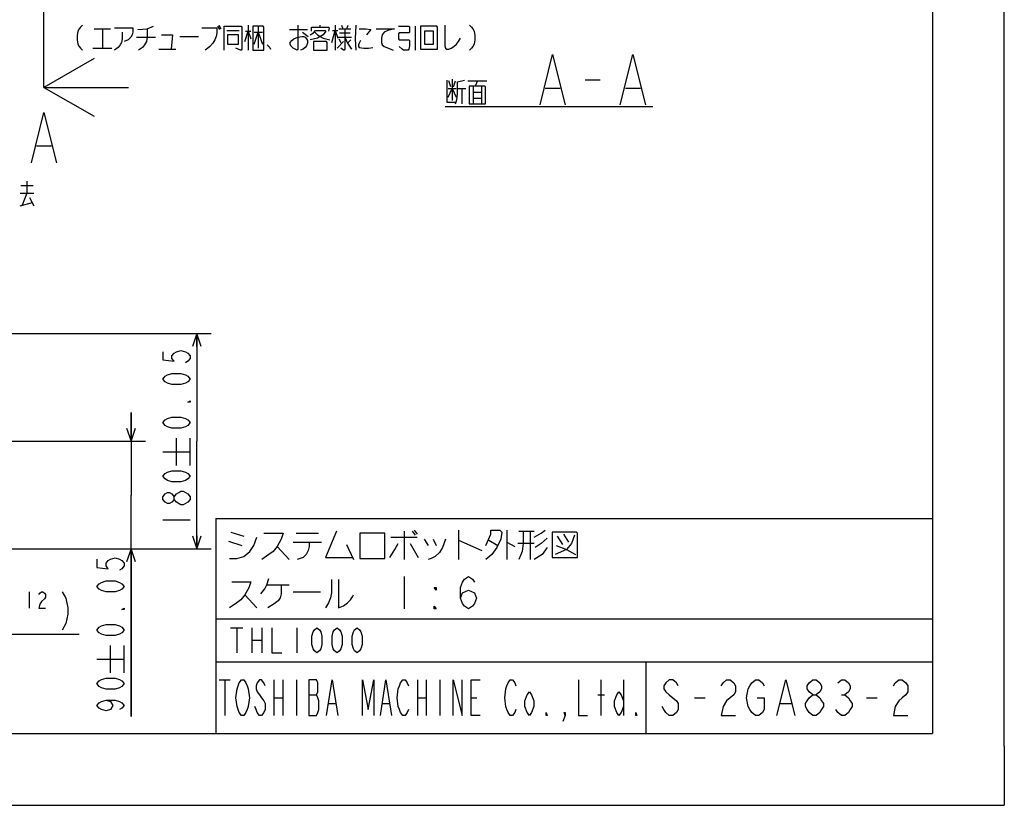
# Model space of a CAD drawing. Extents: x 0 to 594, y 0 to 420.
# Tile 26 of 57: x 457 to 594, y 0 to 110. Entities that reach past the tile are written whole.
import ezdxf

# ---------------------------------------------------------------- set-up
doc = ezdxf.new("R2010")
doc.units = 0
doc.header["$LTSCALE"] = 32.67
for name, pattern in [('DOT', [0.2, 0.1, -0.1]), ('HIDDEN', [0.2, 0.1, -0.1]), ('PHANTOM', [0.8, 0.45, -0.05, 0.1, -0.05, 0.1, -0.05])]:
    doc.linetypes.add(name, pattern=pattern)
doc.layers.get('0').update_dxf_attribs({"linetype": 'CONTINUOUS'})
for name, color, linetype in [('DEFAULT_2', 8, 'HIDDEN'), ('DEFAULT_3', 7, 'PHANTOM'), ('DRA_ITEM', 7, 'CONTINUOUS'), ('PARAM_DIM', 7, 'CONTINUOUS')]:
    doc.layers.add(name, color=color, linetype=linetype)
doc.styles.get("Standard").update_dxf_attribs({"font": 'txt', "width": 0.8})
doc.dimstyles.new('DIMSTYLE_12', dxfattribs={"dimtxt": 3.8, "dimasz": 1.8, "dimexe": 0.18, "dimexo": 0.0625, "dimgap": 0.09, "dimtad": 1, "dimdec": 3, "dimlfac": 6, "dimtxsty": 'STANDARD', "dimblk": 'OPEN', "dimblk1": 'OPEN', "dimblk2": 'OPEN', "dimcen": 0.09, "dimazin": 3, "dimtol": 1, "dimtp": 0.05, "dimtm": 0.05, "dimtfac": 1, "dimtdec": 3, "dimtofl": 0, "dimtmove": 0, "dimatfit": 3, "dimtolj": 1})

# ---------------------------------------------------------------- blocks, each defined once
blk = doc.blocks.new('_OPEN')
at = {"color": 0, "linetype": 'BYBLOCK'}
for p, q in [((0, 0), (-1, 0.342)), ((-1, -0.342), (0, 0)), ((-1, 0), (0, 0))]:
    blk.add_line(p, q, dxfattribs=at)
blk = doc.blocks.new('*D53')
at = {"layer": 'PARAM_DIM', "color": 2, "linetype": 'CONTINUOUS'}
for p, q in [((472.18, 50.75), (472.18, 54.75)), ((472.18, 54.75), (472.18, 43.25)), ((420.7, 50.75), (474.18, 50.75)), ((472.18, 12.4), (472.18, 43.25)), ((420.7, 35.75), (474.18, 35.75)), ((472.18, 35.75), (472.18, 12.4))]:
    blk.add_line(p, q, dxfattribs=at)
at = {"layer": 'PARAM_DIM', "color": 2, "linetype": 'CONTINUOUS', "xscale": 1.8, "yscale": 1.8, "zscale": 1.8}
for p, rotation in [((472.18, 50.75), 270), ((472.18, 35.75), 90)]:
    blk.add_blockref('_OPEN', p, dxfattribs=dict(at, rotation=rotation))
blk = doc.blocks.new('*D55')
at = {"layer": 'PARAM_DIM', "color": 2, "linetype": 'CONTINUOUS'}
for p, q in [((420.7, 65.75), (483.36, 65.75)), ((481.36, 65.75), (481.36, 50.75)), ((481.36, 35.75), (481.36, 50.75)), ((420.7, 35.75), (483.36, 35.75))]:
    blk.add_line(p, q, dxfattribs=at)
at = {"layer": 'PARAM_DIM', "color": 2, "linetype": 'CONTINUOUS', "xscale": 1.8, "yscale": 1.8, "zscale": 1.8}
for p, rotation in [((481.36, 65.75), 90), ((481.36, 35.75), 270)]:
    blk.add_blockref('_OPEN', p, dxfattribs=dict(at, rotation=rotation))

msp = doc.modelspace()

# ---------------------------------------------------------------- linework, layer by layer
at = {"color": 7, "linetype": 'CONTINUOUS'}
for p, q in [((584, 410), (584, 10)), ((594, 8.24228), (594, 409.35318)), ((460.03493, 100.08003), (468.81774, 100.08003)), ((458.98493, 91.91337), (461.08492, 91.91337)), ((484, 40), (584, 40)), ((484, 40), (484, 10)), ((484, 20), (584, 20)), ((544, 20), (544, 10)), ((10, 10), (584, 10)), ((12.37736, 0), (584.30102, 0))]:
    msp.add_line(p, q, dxfattribs=at)
at = {"color": 5, "linetype": 'CONTINUOUS'}
msp.add_line((468.81774, 100.08003), (471.81774, 100.08003), dxfattribs=at)
at = {"color": 2, "linetype": 'CONTINUOUS'}
for p, q in [((486.08248, 38.0625), (487.91064, 37.5)), ((495.22314, 37.92187), (498.31687, 37.92187)), ((508.44188, 37.35938), (512.09812, 37.35938)), ((510.27, 38.20313), (510.27, 34.26563)), ((511.39499, 38.20313), (511.81689, 37.64063)), ((511.67626, 38.34375), (512.09812, 37.78125)), ((517.86377, 38.34375), (517.86377, 34.26563)), ((524.61374, 38.34375), (524.61374, 34.26563)), ((526.30126, 38.20313), (528.41064, 38.20313)), ((527.84811, 38.20313), (527.84811, 34.26563)), ((531.64501, 37.5), (532.34814, 36.375)), ((532.48873, 37.78125), (533.19186, 36.65625)), ((485.80125, 36.79687), (487.62937, 36.23437)), ((492.55126, 36.09375), (494.23874, 34.26563)), ((494.80124, 36.65625), (498.73874, 36.65625)), ((502.25437, 36.375), (503.23877, 34.26563)), ((513.08251, 37.07812), (513.645, 36.23437)), ((514.34813, 37.07812), (514.76999, 36.23437)), ((517.86377, 36.9375), (521.09814, 35.53125)), ((522.08249, 36.9375), (523.34812, 36.23437)), ((524.61374, 36.65625), (525.73876, 36.09375)), ((528.41064, 36.51563), (526.16062, 36.51563)), ((510.27, 31.875), (510.27, 27.375)), ((491.14501, 30.75), (494.23874, 30.75)), ((488.05123, 29.34375), (489.73875, 27.51562)), ((494.80124, 29.76563), (498.59814, 29.76563)), ((486.045, 24.75), (487.79498, 24.75)), ((486.92001, 24.75), (486.92001, 21.25)), ((489.02, 24.75), (489.02, 21.25)), ((490.42002, 24.75), (490.42002, 21.25)), ((495.32001, 24.75), (495.32001, 21.25)), ((489.02, 23), (490.42002, 23)), ((484.46874, 17.5), (486.03126, 17.5)), ((485.25, 17.5), (485.25, 12.5)), ((492.12501, 17.5), (492.12501, 12.5)), ((493.37501, 17.5), (493.37501, 12.5)), ((495.25, 17.5), (495.25, 12.5)), ((512.12502, 17.5), (512.12502, 12.5)), ((513.37501, 17.5), (513.37501, 12.5)), ((515.25001, 17.5), (515.25001, 12.5)), ((537.75001, 12.5), (537.75001, 17.5)), ((540.875, 17.5), (540.875, 12.5)), ((496.96874, 15.41667), (498.06251, 15.41667)), ((537.28127, 15.41667), (538.21874, 15.41667)), ((571.27, 15.41667), (571.76999, 15.41667)), ((492.12501, 15), (493.37501, 15)), ((499.78125, 14.16667), (500.71876, 14.16667)), ((507.28126, 14.16667), (508.21874, 14.16667)), ((512.12502, 15), (513.37501, 15)), ((519.62499, 15), (520.40625, 15)), ((550.77, 15), (552.27001, 15)), ((562.77001, 14.16667), (564.27002, 14.16667)), ((574.77001, 15), (576.26998, 15))]:
    msp.add_line(p, q, dxfattribs=at)
at = {"color": 4, "linetype": 'CONTINUOUS'}
for p, q in [((484, 26), (584, 26)), ((594, 8.24228), (594, 0)), ((584.30102, 0), (594, 0))]:
    msp.add_line(p, q, dxfattribs=at)
at = {"color": 7, "linetype": 'CONTINUOUS'}
for points in [[(467.03493, 104.08003), (460.03493, 100.08003), (467.03493, 96.08003)], [(458.28492, 89.58003), (460.03495, 96.58003), (461.78493, 89.58003)]]:
    msp.add_lwpolyline(points, dxfattribs=at)
at = {"color": 2, "linetype": 'CONTINUOUS'}
for points in [[(485.94189, 34.40625), (486.92624, 34.40625), (487.91064, 34.6875), (488.75436, 35.39062), (489.31689, 36.23437), (489.73875, 37.35938)], [(490.72311, 37.92187), (493.39498, 37.92187), (493.11376, 37.07812), (492.55126, 36.09375), (491.98877, 35.39062), (491.42624, 34.96875), (490.44188, 34.26563)], [(500.84812, 38.20313), (499.30127, 34.54687), (503.09813, 34.54687)], [(504.08249, 37.92187), (504.08249, 34.40625), (507.59812, 34.40625), (507.59812, 37.92187), (504.08249, 37.92187)], [(521.66063, 36.23437), (522.36376, 37.78125), (522.36376, 38.34375), (523.62938, 38.34375), (523.91061, 38.0625), (523.77001, 37.07812), (523.20748, 35.95312), (522.50439, 34.96875), (521.66063, 34.26563)], [(526.86375, 38.20313), (526.86375, 36.51563), (526.72312, 35.39062), (526.30126, 34.26563)], [(528.41064, 37.35938), (529.395, 37.92187), (529.95749, 38.34375)], [(530.23876, 37.21875), (529.395, 36.51563), (528.55124, 35.95312)], [(530.94188, 38.0625), (530.94188, 34.54687), (534.45748, 34.54687), (534.45748, 37.92187), (534.31689, 38.0625), (530.94188, 38.0625)], [(534.03562, 37.64063), (533.61376, 36.51563), (532.91063, 35.67188), (531.36374, 34.96875)], [(497.05125, 36.65625), (497.05125, 36.09375), (496.91062, 35.53125), (496.62939, 34.96875), (496.20749, 34.54687), (495.36373, 34.26563)], [(508.30125, 34.54687), (509.00438, 35.67188), (509.42624, 36.51563)], [(511.11376, 36.51563), (511.67626, 35.53125), (512.23875, 34.54687)], [(516.03561, 37.07812), (515.61375, 35.95312), (515.19189, 35.25), (514.62936, 34.6875), (514.06687, 34.40625), (513.645, 34.26563)], [(530.23876, 35.95312), (529.53563, 34.96875), (528.41064, 34.26563)], [(531.50438, 36.23437), (532.91063, 35.67188), (534.17625, 34.96875)], [(490.30125, 29.48437), (490.86374, 30.1875), (491.14501, 30.75), (491.42624, 31.59375)], [(518.145, 28.875), (518.42626, 29.625), (519.26999, 30), (520.11375, 29.625), (520.39501, 28.875), (520.11375, 28.125), (519.83252, 27.75), (519.26999, 27.375), (518.70749, 27.75), (518.42626, 28.125), (518.145, 28.875), (518.145, 30.375), (518.42626, 31.125), (518.70749, 31.5), (519.26999, 31.875), (519.83252, 31.5), (520.11375, 31.125)], [(486.22312, 31.17188), (488.89499, 31.17188), (488.61376, 30.32812), (488.05123, 29.34375), (487.48874, 28.64063), (486.92624, 28.21875), (485.94189, 27.51562)], [(493.11376, 30.75), (493.11376, 29.48437), (492.97312, 28.92187), (492.69186, 28.5), (492.12936, 28.07812), (491.28564, 27.51562)], [(500.14499, 31.45313), (500.14499, 29.625), (500.00436, 28.92187), (499.72313, 28.21875), (499.30127, 27.51562)], [(501.12938, 31.45313), (501.12938, 27.51562), (501.83251, 27.79688), (502.39501, 28.21875), (502.81687, 28.64063), (503.09813, 29.0625), (503.23877, 29.34375)], [(514.76999, 30.375), (514.76999, 30), (514.48876, 30.375), (514.76999, 30.375)], [(514.76999, 27.375), (514.48876, 27.375), (514.48876, 27.75), (514.76999, 27.375)], [(491.82, 24.75), (491.82, 21.25), (493.21998, 21.25)], [(498.12001, 21.25), (497.77001, 21.54167), (497.595, 21.83333), (497.42, 22.41667), (497.42, 23.58333), (497.595, 24.16667), (497.77001, 24.45833), (498.12001, 24.75), (498.47002, 24.45833), (498.64502, 24.16667), (498.81998, 23.58333), (498.81998, 22.41667), (498.64502, 21.83333), (498.47002, 21.54167), (498.12001, 21.25)], [(500.92001, 21.25), (500.57001, 21.54167), (500.395, 21.83333), (500.22, 22.41667), (500.22, 23.58333), (500.395, 24.16667), (500.57001, 24.45833), (500.92001, 24.75), (501.27002, 24.45833), (501.44498, 24.16667), (501.61998, 23.58333), (501.61998, 22.41667), (501.44498, 21.83333), (501.27002, 21.54167), (500.92001, 21.25)], [(503.72001, 21.25), (503.37001, 21.54167), (503.19501, 21.83333), (503.02, 22.41667), (503.02, 23.58333), (503.19501, 24.16667), (503.37001, 24.45833), (503.72001, 24.75), (504.07002, 24.45833), (504.24498, 24.16667), (504.41999, 23.58333), (504.41999, 22.41667), (504.24498, 21.83333), (504.07002, 21.54167), (503.72001, 21.25)], [(488.37499, 13.33334), (488.21877, 12.91667), (487.90625, 12.5), (487.59377, 12.5), (487.28125, 12.91667), (487.12499, 13.33334), (486.96873, 13.75), (486.81251, 15), (486.96873, 16.25), (487.12499, 16.66667), (487.28125, 17.08333), (487.59377, 17.5), (487.90625, 17.5), (488.21877, 17.08333), (488.37499, 16.66667), (488.53125, 16.25), (488.68751, 15), (488.53125, 13.75), (488.37499, 13.33334)], [(490.87502, 16.66667), (490.71876, 17.08333), (490.40624, 17.5), (490.09376, 17.5), (489.78124, 17.08333), (489.62498, 16.66667), (489.62498, 16.25), (489.78124, 15.83333), (490.09376, 15.41667), (490.40624, 15), (490.71876, 14.58333), (490.87502, 14.16667), (490.87502, 13.33334), (490.71876, 12.91667), (490.40624, 12.5), (490.09376, 12.5), (489.78124, 12.91667), (489.62498, 13.33334), (489.46876, 13.75)], [(496.96874, 17.5), (496.96874, 12.5), (498.06251, 12.5), (498.21873, 12.91667), (498.37499, 13.33334), (498.37499, 14.58333), (498.21873, 15), (498.06251, 15.41667), (498.21873, 15.83333), (498.21873, 17.08333), (498.06251, 17.5), (496.96874, 17.5)], [(499.46876, 12.5), (500.24998, 17.5), (501.03124, 12.5)], [(504.46875, 12.5), (504.46875, 17.5), (505.25, 13.33334), (506.03126, 17.5), (506.03126, 12.5)], [(506.96874, 12.5), (507.75, 17.5), (508.53125, 12.5)], [(510.87499, 13.33334), (510.71876, 12.91667), (510.40625, 12.5), (510.09377, 12.5), (509.78125, 12.91667), (509.62499, 13.33334), (509.46877, 13.75), (509.31251, 15), (509.46877, 16.25), (509.62499, 16.66667), (509.78125, 17.08333), (510.09377, 17.5), (510.40625, 17.5), (510.71876, 17.08333), (510.87499, 16.66667)], [(517.125, 12.5), (517.125, 17.5), (518.375, 12.5), (518.375, 17.5)], [(520.87499, 12.5), (519.62499, 12.5), (519.62499, 17.5), (520.87499, 17.5)], [(525.87501, 13.33334), (525.71875, 12.91667), (525.40623, 12.5), (525.09375, 12.5), (524.78124, 12.91667), (524.62501, 13.33334), (524.46875, 13.75), (524.3125, 15), (524.46875, 16.25), (524.62501, 16.66667), (524.78124, 17.08333), (525.09375, 17.5), (525.40623, 17.5), (525.71875, 17.08333), (525.87501, 16.66667)], [(534.62502, 17.5), (534.62502, 12.5), (535.87501, 12.5)], [(548.51999, 16.66667), (548.27001, 17.08333), (547.76998, 17.5), (547.26999, 17.5), (546.77, 17.08333), (546.51999, 16.66667), (546.51999, 16.25), (546.77, 15.83333), (547.26999, 15.41667), (547.76998, 15), (548.27001, 14.58333), (548.51999, 14.16667), (548.51999, 13.33334), (548.27001, 12.91667), (547.76998, 12.5), (547.26999, 12.5), (546.77, 12.91667), (546.51999, 13.33334), (546.27001, 13.75)], [(554.51999, 16.66667), (554.77001, 17.08333), (555.27, 17.5), (555.76999, 17.5), (556.27001, 17.08333), (556.51999, 16.66667), (556.51999, 15.83333), (556.27001, 15.41667), (555.76999, 15), (555.27, 14.58333), (554.77001, 13.75), (554.51999, 12.5), (556.51999, 12.5)], [(559.52001, 15), (560.51999, 15), (560.51999, 13.33334), (560.27002, 12.91667), (559.76999, 12.5), (559.27, 12.5), (558.77001, 12.91667), (558.51999, 13.33334), (558.27002, 13.75), (558.02, 15), (558.27002, 16.25), (558.51999, 16.66667), (558.77001, 17.08333), (559.27, 17.5), (559.76999, 17.5), (560.27002, 17.08333), (560.51999, 16.66667)], [(562.27002, 12.5), (563.52001, 17.5), (564.77001, 12.5)], [(567.27, 15.41667), (566.77001, 15.83333), (566.52, 16.25), (566.52, 16.66667), (566.77001, 17.08333), (567.27, 17.5), (567.76999, 17.5), (568.26998, 17.08333), (568.52, 16.66667), (568.52, 16.25), (568.26998, 15.83333), (567.76999, 15.41667)], [(570.77001, 17.08333), (571.27, 17.5), (571.76999, 17.5), (572.26998, 17.08333), (572.52, 16.66667), (572.52, 16.25), (572.26998, 15.83333), (571.76999, 15.41667), (572.26998, 15), (572.52, 14.58333), (572.77001, 14.16667), (572.77001, 13.75), (572.52, 13.33334), (572.26998, 12.91667), (571.76999, 12.5), (571.27, 12.5), (570.77001, 12.91667), (570.52, 13.33334)], [(578.52, 16.66667), (578.77001, 17.08333), (579.27, 17.5), (579.76999, 17.5), (580.26999, 17.08333), (580.52, 16.66667), (580.52, 15.83333), (580.26999, 15.41667), (579.76999, 15), (579.27, 14.58333), (578.77001, 13.75), (578.52, 12.5), (580.52, 12.5)], [(528.375, 13.75), (528.06248, 12.91667), (527.75, 12.5), (527.43749, 12.91667), (527.125, 13.75), (527.125, 14.58333), (527.43749, 15.41667), (527.75, 15.83333), (528.06248, 15.41667), (528.375, 14.58333), (528.375, 13.75)], [(540.875, 13.75), (540.56251, 12.91667), (540.25, 12.5), (539.93752, 12.91667), (539.625, 13.75), (539.625, 14.58333), (539.93752, 15.41667), (540.25, 15.83333), (540.56251, 15.41667), (540.875, 14.58333)], [(567.27, 12.5), (566.77001, 12.91667), (566.52, 13.33334), (566.27002, 13.75), (566.27002, 14.16667), (566.52, 14.58333), (566.77001, 15), (567.27, 15.41667), (567.76999, 15.41667), (568.26998, 15), (568.52, 14.58333), (568.77001, 14.16667), (568.77001, 13.75), (568.52, 13.33334), (568.26998, 12.91667), (567.76999, 12.5), (567.27, 12.5)], [(530.24999, 12.5), (530.09374, 12.5), (530.09374, 12.91667), (530.24999, 12.5)], [(532.74999, 12.5), (532.59376, 12.91667), (532.74999, 12.91667), (532.74999, 12.5), (532.43751, 11.66667)], [(542.74999, 12.5), (542.59377, 12.5), (542.59377, 12.91667), (542.74999, 12.5)]]:
    msp.add_lwpolyline(points, dxfattribs=at)
at = {"layer": 'DEFAULT_2', "color": 8, "linetype": 'DOT'}
for p, q in [((484, 40), (584, 40)), ((484, 40), (484, 10)), ((584, 40), (584, 10)), ((484, 26), (584, 26)), ((484, 20), (584, 20)), ((544, 20), (544, 10)), ((484, 10), (584, 10))]:
    msp.add_line(p, q, dxfattribs=at)
at = {"layer": 'DEFAULT_3', "color": 2, "linetype": 'PHANTOM'}
msp.add_line((460.03493, 103.08003), (460.03493, 174.64629), dxfattribs=at)
at = {"layer": 'DEFAULT_3', "color": 5, "linetype": 'PHANTOM'}
msp.add_line((460.03493, 100.08003), (460.03493, 103.08003), dxfattribs=at)
at = {"layer": 'DRA_ITEM', "color": 2, "linetype": 'CONTINUOUS'}
for p, q in [((484.23794, 108.60604), (484.52294, 108.13104)), ((484.42796, 108.72479), (484.71295, 108.24979)), ((488.51294, 108.72479), (488.51294, 105.28104)), ((489.93794, 108.60604), (489.93794, 105.51854)), ((498.58295, 108.48729), (498.58295, 108.72479)), ((500.67297, 108.72479), (500.67297, 105.28104)), ((501.52797, 108.72479), (501.71795, 108.24979)), ((502.28794, 108.24979), (502.47796, 108.72479)), ((511.88294, 105.28104), (511.88294, 108.60604)), ((467.04294, 108.24979), (469.32294, 108.24979)), ((468.18294, 108.24979), (468.18294, 105.51854)), ((479.01296, 107.18104), (481.57796, 107.18104)), ((485.56795, 108.01229), (487.27795, 108.01229)), ((488.13295, 107.89354), (488.89296, 107.89354)), ((489.36794, 107.77479), (490.50797, 107.77479)), ((494.30795, 108.13104), (496.77796, 108.13104)), ((496.11294, 107.77479), (496.87295, 107.18104)), ((500.29295, 108.01229), (501.05296, 108.01229)), ((501.14795, 108.24979), (502.85794, 108.24979)), ((501.24297, 107.65604), (502.76296, 107.65604)), ((472.93295, 107.06229), (475.59297, 107.06229)), ((500.95797, 105.51854), (501.81297, 106.46854)), ((501.05296, 107.06229), (502.95297, 107.06229)), ((501.14795, 106.82479), (501.43295, 106.34979)), ((502.38297, 106.23104), (502.85794, 106.70604)), ((466.85297, 105.51854), (469.51295, 105.51854)), ((476.06794, 105.39979), (478.44296, 105.39979)), ((516.78566, 100.13435), (516.50066, 100.96559)), ((516.97567, 101.20309), (516.97567, 98.23434)), ((517.16568, 100.13435), (517.45068, 100.96559)), ((519.16068, 100.96559), (521.82066, 100.96559)), ((520.49065, 100.96559), (520.20565, 100.25309)), ((535.53567, 101.14059), (537.63566, 101.14059)), ((516.40567, 99.89684), (517.54567, 99.89684)), ((517.73568, 99.89684), (518.87568, 99.89684)), ((518.30568, 99.89684), (518.30568, 97.75934)), ((521.53566, 100.25309), (519.35065, 100.25309)), ((519.92065, 100.25309), (519.92065, 97.75934)), ((519.92065, 99.42185), (521.06065, 99.42185)), ((521.06065, 100.25309), (521.06065, 97.75934)), ((529.93566, 99.97393), (532.03566, 99.97393)), ((541.13567, 99.97393), (543.23566, 99.97393)), ((519.92065, 98.59059), (521.06065, 98.59059)), ((516.02567, 97.41707), (544.98567, 97.41707)), ((457.96381, 29.75276), (457.96381, 27.47276)), ((427.25981, 23.86276), (464.95581, 23.86276))]:
    msp.add_line(p, q, dxfattribs=at)
for points in [[(465.42797, 108.72479), (465.14297, 108.48729), (464.95296, 108.24979), (464.76294, 107.89354), (464.66796, 107.29979), (464.66796, 106.70604), (464.76294, 106.11229), (464.95296, 105.75604), (465.14297, 105.51854), (465.42797, 105.28104)], [(473.12296, 108.13104), (474.45297, 108.24979), (475.30797, 108.60604)], [(485.18797, 105.28104), (485.18797, 108.60604), (487.56295, 108.60604), (487.65794, 108.48729), (487.65794, 105.39979), (487.56295, 105.28104), (487.46796, 105.28104), (486.80294, 105.51854)], [(489.17796, 108.60604), (489.17796, 105.28104), (490.69795, 105.28104), (490.69795, 108.48729), (490.60296, 108.60604), (489.17796, 108.60604)], [(495.44795, 108.72479), (495.44795, 105.39979), (495.35297, 105.28104), (494.78297, 105.51854), (494.49797, 105.87479), (494.40294, 106.11229), (494.40294, 106.34979), (494.59295, 106.58729), (494.87795, 106.82479), (495.44795, 107.06229), (496.01795, 107.18104), (496.30295, 107.18104), (496.49296, 107.06229), (496.68294, 106.82479), (496.77796, 106.58729), (496.77796, 106.23104), (496.68294, 105.87479), (496.49296, 105.63729), (496.20796, 105.39979), (495.82794, 105.28104)], [(503.52297, 108.72479), (503.42794, 106.82479), (503.52297, 105.28104)], [(509.50796, 108.60604), (510.93296, 108.60604), (511.02795, 108.48729), (511.02795, 107.77479), (510.93296, 107.65604), (509.60295, 107.65604), (509.50796, 107.53729), (509.50796, 106.82479), (509.60295, 106.70604), (510.93296, 106.70604), (511.02795, 106.58729), (511.02795, 105.87479), (510.93296, 105.39979), (510.83797, 105.28104)], [(512.54797, 108.60604), (512.54797, 105.39979), (514.92295, 105.39979), (514.92295, 108.48729), (514.82796, 108.60604), (512.54797, 108.60604)], [(515.96796, 108.72479), (515.96796, 105.87479), (516.06295, 105.51854), (516.25296, 105.39979), (516.53796, 105.39979), (516.82296, 105.51854), (517.20295, 105.75604), (517.58294, 106.11229), (517.86794, 106.46854), (518.15294, 106.94354)], [(519.38796, 108.72479), (519.67296, 108.48729), (519.86297, 108.24979), (520.05295, 107.89354), (520.14797, 107.29979), (520.14797, 106.70604), (520.05295, 106.11229), (519.86297, 105.75604), (519.67296, 105.51854), (519.38796, 105.28104)], [(469.89294, 108.36854), (472.45797, 108.36854), (472.45797, 107.77479), (472.36295, 107.41854), (472.17297, 107.06229), (471.79295, 106.70604), (471.22295, 106.46854)], [(470.93795, 107.77479), (470.93795, 106.82479), (470.84296, 106.34979), (470.65295, 105.99354), (470.36795, 105.63729), (469.89294, 105.28104)], [(474.45297, 108.24979), (474.45297, 107.06229), (474.35794, 106.46854), (474.07294, 105.99354), (473.78794, 105.63729), (473.21795, 105.28104)], [(476.44797, 107.41854), (477.96795, 107.41854), (477.77794, 105.39979)], [(482.05297, 108.36854), (484.14296, 108.36854), (484.14296, 107.65604), (484.04797, 107.18104), (483.85796, 106.70604), (483.57296, 106.23104), (483.19297, 105.75604), (482.90797, 105.51854), (482.52795, 105.28104)], [(485.66294, 107.41854), (485.66294, 106.11229), (487.18296, 106.11229), (487.18296, 107.41854), (485.66294, 107.41854)], [(488.03796, 106.46854), (488.51294, 107.89354), (488.89296, 106.82479)], [(489.36794, 106.11229), (489.93794, 107.77479), (490.50797, 106.11229)], [(497.15795, 107.41854), (497.63296, 107.65604), (497.91796, 108.01229), (499.24794, 108.01229), (499.34296, 107.89354), (498.96294, 107.41854), (498.20296, 106.94354), (497.15795, 106.70604)], [(497.34796, 107.89354), (497.34796, 108.48729), (499.72295, 108.48729), (499.81797, 108.36854), (499.72295, 107.89354)], [(497.82294, 107.77479), (498.20296, 107.41854), (498.58295, 107.18104), (498.96294, 106.94354), (499.91296, 106.70604)], [(500.19796, 106.34979), (500.67297, 108.01229), (501.05296, 106.94354)], [(502.00294, 108.24979), (502.00294, 105.39979), (501.90796, 105.28104), (501.81297, 105.28104), (501.43295, 105.51854)], [(503.99794, 108.24979), (504.94797, 108.24979), (505.61295, 108.13104), (505.04295, 107.41854)], [(506.37296, 108.24979), (508.93796, 108.24979), (507.98794, 108.01229), (507.51296, 107.77479), (507.22796, 107.41854), (507.13294, 106.94354), (507.13294, 106.34979), (507.22796, 105.99354), (507.51296, 105.75604), (508.08296, 105.51854), (508.74795, 105.28104)], [(513.11797, 107.89354), (513.11797, 106.11229), (514.35295, 106.11229), (514.35295, 107.89354), (513.11797, 107.89354)], [(491.17296, 105.99354), (491.55295, 105.63729), (491.64797, 105.39979)], [(497.63296, 106.46854), (497.63296, 105.28104), (499.53294, 105.28104), (499.53294, 106.34979), (499.43795, 106.46854), (497.63296, 106.46854)], [(502.00294, 107.06229), (502.38297, 106.23104), (502.95297, 105.39979)], [(504.18795, 106.58729), (503.99794, 106.23104), (503.90295, 105.99354), (503.90295, 105.75604), (503.99794, 105.63729), (504.66297, 105.51854), (505.32795, 105.51854), (505.89795, 105.63729)], [(510.83797, 105.28104), (510.17295, 105.28104), (509.98297, 105.39979), (509.60295, 105.75604)], [(529.23566, 97.64059), (530.98568, 104.64059), (532.73567, 97.64059)], [(540.43566, 97.64059), (542.18568, 104.64059), (543.93567, 97.64059)], [(516.21566, 101.08434), (516.21566, 97.99684), (517.45068, 97.99684)], [(517.45068, 97.75934), (517.64065, 98.35309), (517.73568, 99.18434), (517.73568, 100.84684), (518.68567, 101.08434)], [(516.40567, 98.70934), (516.97567, 99.89684), (517.54567, 98.70934)], [(519.35065, 100.25309), (519.35065, 97.75934), (521.63065, 97.75934), (521.63065, 100.13435), (521.53566, 100.25309)], [(459.33182, 29.37276), (459.4458, 29.56276), (459.67381, 29.75276), (459.90182, 29.75276), (460.12979, 29.56276), (460.24381, 29.37276), (460.24381, 28.99276), (460.12979, 28.80276)], [(462.5618, 29.75276), (463.09381, 28.8661), (463.35981, 27.53609), (463.35981, 26.64943), (463.09381, 25.31943), (462.5618, 24.43276)], [(460.12979, 28.80276), (459.67381, 28.42276), (459.4458, 28.04276), (459.33182, 27.47276), (460.24381, 27.47276)]]:
    msp.add_lwpolyline(points, dxfattribs=at)
at = {"layer": 'PARAM_DIM', "color": 2, "linetype": 'CONTINUOUS'}
for p, q in [((457.65942, 87.00138), (457.65942, 85.33888)), ((456.70943, 85.33888), (458.6094, 85.33888)), ((456.80442, 86.40763), (458.51442, 86.40763)), ((457.65942, 85.33888), (456.99443, 83.67638)), ((456.70943, 83.55762), (458.41943, 84.03263)), ((458.0394, 84.74513), (458.6094, 83.55762)), ((478.51493, 47.38475), (478.51493, 51.18475)), ((480.41494, 47.38475), (480.41494, 51.18475)), ((476.61496, 49.28475), (480.41494, 49.28475)), ((476.61496, 39.78476), (480.41494, 39.78476)), ((469.33157, 18.47511), (469.33157, 22.27511)), ((471.23158, 18.47511), (471.23158, 22.27511)), ((467.43159, 20.37511), (471.23158, 20.37511))]:
    msp.add_line(p, q, dxfattribs=at)
for points in [[(476.61496, 63.21808), (476.61496, 62.07808), (478.19828, 61.88809), (477.88163, 62.26809), (477.88163, 62.64808), (478.19828, 63.02809), (478.51493, 63.21808), (479.14827, 63.40809), (479.7816, 63.21808), (480.09829, 63.02809), (480.41494, 62.64808), (480.41494, 62.26809), (480.09829, 61.88809), (479.7816, 61.69809)], [(480.41494, 59.41809), (480.09829, 59.03808), (479.7816, 58.84809), (479.14827, 58.65809), (477.88163, 58.65809), (477.24829, 58.84809), (476.93161, 59.03808), (476.61496, 59.41809), (476.93161, 59.79809), (477.24829, 59.98809), (477.88163, 60.17808), (479.14827, 60.17808), (479.7816, 59.98809), (480.09829, 59.79809), (480.41494, 59.41809)], [(480.41494, 56.37809), (480.41494, 56.18809), (480.09829, 56.18809), (480.41494, 56.37809)], [(480.41494, 53.33808), (480.09829, 52.95809), (479.7816, 52.76808), (479.14827, 52.57809), (477.88163, 52.57809), (477.24829, 52.76808), (476.93161, 52.95809), (476.61496, 53.33808), (476.93161, 53.71809), (477.24829, 53.90809), (477.88163, 54.09809), (479.14827, 54.09809), (479.7816, 53.90809), (480.09829, 53.71809), (480.41494, 53.33808)], [(480.41494, 45.86476), (480.09829, 45.48475), (479.7816, 45.29476), (479.14827, 45.10475), (477.88163, 45.10475), (477.24829, 45.29476), (476.93161, 45.48475), (476.61496, 45.86476), (476.93161, 46.24475), (477.24829, 46.43475), (477.88163, 46.62476), (479.14827, 46.62476), (479.7816, 46.43475), (480.09829, 46.24475), (480.41494, 45.86476)], [(478.19828, 42.63475), (477.88163, 42.25476), (477.56494, 42.06475), (477.24829, 42.06475), (476.93161, 42.25476), (476.61496, 42.63475), (476.61496, 43.01475), (476.93161, 43.39476), (477.24829, 43.58475), (477.56494, 43.58475), (477.88163, 43.39476), (478.19828, 43.01475)], [(478.51493, 42.25476), (478.19828, 42.63475), (478.19828, 43.01475), (478.51493, 43.39476), (478.83162, 43.58475), (479.14827, 43.77475), (479.46495, 43.77475), (480.09829, 43.39476)], [(480.41494, 42.63475), (480.09829, 42.25476), (479.7816, 42.06475), (479.46495, 41.87475), (479.14827, 41.87475), (478.51493, 42.25476)], [(480.09829, 43.39476), (480.41494, 43.01475), (480.41494, 42.63475)], [(467.43159, 34.30844), (467.43159, 33.16845), (469.01492, 32.97844), (468.69823, 33.35844), (468.69823, 33.73844), (469.01492, 34.11845), (469.33157, 34.30844), (469.9649, 34.49844), (470.59824, 34.30844), (470.91493, 34.11845), (471.23158, 33.73844), (471.23158, 33.35844), (470.91493, 32.97844), (470.59824, 32.78844)], [(471.23158, 30.50844), (470.91493, 30.12844), (470.59824, 29.93844), (469.9649, 29.74844), (468.69823, 29.74844), (468.06489, 29.93844), (467.74824, 30.12844), (467.43159, 30.50844), (467.74824, 30.88844), (468.06489, 31.07844), (468.69823, 31.26844), (469.9649, 31.26844), (470.59824, 31.07844), (470.91493, 30.88844), (471.23158, 30.50844)], [(471.23158, 27.46844), (471.23158, 27.27845), (470.91493, 27.27845), (471.23158, 27.46844)], [(471.23158, 24.42844), (470.91493, 24.04844), (470.59824, 23.85844), (469.9649, 23.66844), (468.69823, 23.66844), (468.06489, 23.85844), (467.74824, 24.04844), (467.43159, 24.42844), (467.74824, 24.80845), (468.06489, 24.99844), (468.69823, 25.18844), (469.9649, 25.18844), (470.59824, 24.99844), (470.91493, 24.80845), (471.23158, 24.42844)], [(471.23158, 16.95511), (470.91493, 16.57511), (470.59824, 16.38511), (469.9649, 16.19511), (468.69823, 16.19511), (468.06489, 16.38511), (467.74824, 16.57511), (467.43159, 16.95511), (467.74824, 17.33511), (468.06489, 17.52511), (468.69823, 17.71511), (469.9649, 17.71511), (470.59824, 17.52511), (470.91493, 17.33511), (471.23158, 16.95511)], [(468.69823, 14.67511), (469.33157, 14.48511), (469.64825, 13.91511), (469.33157, 13.34511), (468.69823, 13.15511), (468.06489, 13.34511), (467.74824, 13.53511), (467.43159, 13.91511), (467.74824, 14.29511), (468.06489, 14.48511), (468.69823, 14.67511), (469.9649, 14.67511), (470.59824, 14.48511), (470.91493, 14.29511), (471.23158, 13.91511), (470.91493, 13.53511), (470.59824, 13.34511)]]:
    msp.add_lwpolyline(points, dxfattribs=at)

# ---------------------------------------------------------------- dimensions: what is measured, and where the dimension line sits
for base, p1, p2, angle, picture, middle in [((481.36495, 65.75199), (420.7016, 35.75199), (420.7016, 65.75199), 90, '*D55', (480.41495, 38.26475)), ((472.18158, 35.75199), (420.7016, 50.75199), (420.7016, 35.75199), 270, '*D53', (471.23158, 12.39511))]:
    dim = msp.add_linear_dim(base=base, p1=p1, p2=p2, angle=angle, dimstyle='DIMSTYLE_12', dxfattribs=at)
    dim.commit()
    dim.dimension.update_dxf_attribs({"geometry": picture, "text_midpoint": middle, "dimtype": 160})

doc.saveas('drawing.dxf')
